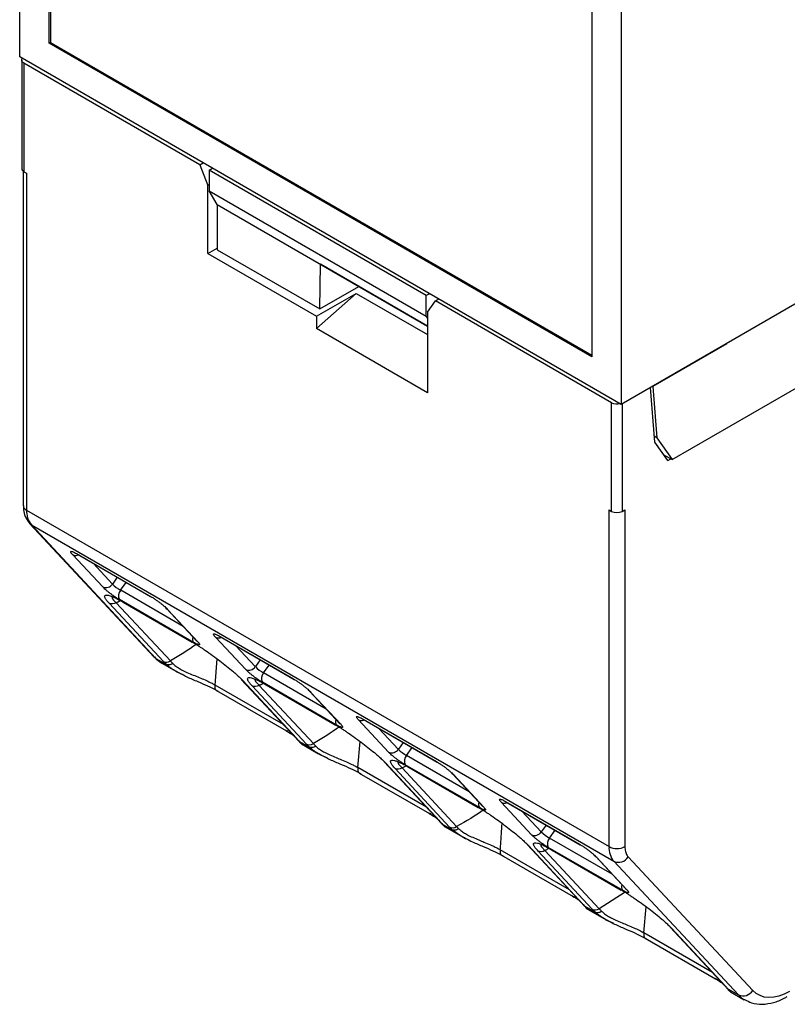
# Model space of a CAD drawing. Header units: millimetres. Extents: x 3 to 274, y 6 to 213.
# Tile 18 of 32: x 214 to 224, y 133 to 146. Entities that reach past the tile are written whole.
import ezdxf

# ---------------------------------------------------------------- set-up
doc = ezdxf.new("R2010")
doc.units = ezdxf.units.MM

msp = doc.modelspace()

# ---------------------------------------------------------------- linework, layer by layer
for p, q in [((214.0736, 145.724), (214.0736, 164.3412)), ((214.466, 145.9058), (214.466, 163.7063)), ((214.4837, 163.6961), (214.4837, 145.916)), ((222.1063, 159.704), (222.1063, 141.0868)), ((221.7139, 159.5223), (221.7139, 141.7217)), ((214.4837, 145.916), (214.466, 145.9058)), ((221.7139, 141.7217), (214.466, 145.9058)), ((214.4837, 145.916), (221.7139, 141.7421)), ((222.1063, 141.0868), (214.0736, 145.724)), ((214.1009, 145.681), (214.1009, 144.2316)), ((214.1302, 145.6402), (214.1302, 144.1908)), ((216.4813, 144.2829), (214.1302, 145.6402)), ((216.4813, 144.2829), (216.5257, 144.3085)), ((216.4813, 144.2829), (216.5874, 144.0095)), ((214.1216, 144.1964), (214.1216, 139.7387)), ((214.1302, 144.1908), (214.1655, 144.1704)), ((214.1655, 144.1704), (214.1655, 139.6775)), ((216.605, 144.2114), (216.6494, 144.2371)), ((219.5042, 142.5378), (216.605, 144.2114)), ((216.605, 144.2114), (216.605, 143.9354)), ((222.788, 140.3513), (229.5097, 144.2317)), ((216.605, 144.0197), (216.5874, 144.0095)), ((216.5874, 143.0989), (216.5874, 144.0095)), ((216.605, 143.9354), (219.5042, 142.2618)), ((216.7111, 143.7517), (216.605, 143.9354)), ((216.7111, 143.7517), (219.5219, 142.1291)), ((216.7111, 143.7517), (216.7111, 143.1499)), ((216.5874, 143.0989), (216.7111, 143.1703)), ((216.5874, 143.0989), (218.0369, 142.2621)), ((216.7111, 143.1499), (218.08, 142.3597)), ((218.08, 142.3597), (218.0891, 142.9561)), ((219.5219, 142.129), (218.0891, 142.9561)), ((225.1292, 142.8319), (222.1063, 141.0868)), ((218.0369, 142.2621), (218.5673, 142.5682)), ((218.0369, 142.098), (218.5673, 142.5682)), ((218.08, 142.3597), (218.6011, 142.6605)), ((218.5673, 142.5682), (219.5219, 142.0172)), ((219.5485, 142.5634), (219.5042, 142.5378)), ((219.5042, 142.2618), (219.5042, 142.5378)), ((219.5219, 142.3155), (219.6279, 142.4664)), ((219.6723, 142.492), (219.6279, 142.4664)), ((221.9791, 141.1091), (219.6279, 142.4664)), ((219.5219, 142.3155), (219.5219, 141.2408)), ((218.0369, 142.2621), (218.0369, 142.098)), ((219.5042, 142.2618), (219.5219, 142.2312)), ((219.5219, 141.2408), (218.0369, 142.098)), ((223.517, 141.8949), (222.5304, 141.3253)), ((223.5115, 141.898), (223.517, 141.8949)), ((223.517, 141.8949), (223.517, 141.9012)), ((222.5538, 140.5835), (222.4961, 141.3118)), ((222.5304, 141.3253), (222.5249, 141.3285)), ((222.5304, 141.3253), (222.5846, 140.6406)), ((221.9791, 139.6597), (221.9791, 141.1091)), ((222.1205, 141.095), (222.1205, 139.6597)), ((222.5846, 140.6406), (222.5476, 140.662)), ((222.7273, 140.3367), (222.5538, 140.5835)), ((222.5846, 140.6406), (222.788, 140.3513)), ((222.6686, 140.4202), (222.788, 140.3513)), ((222.7273, 140.3367), (222.7703, 140.3615)), ((214.1655, 139.6775), (221.9437, 135.1873)), ((221.9437, 139.6801), (221.9791, 139.6597)), ((221.9437, 135.1873), (221.9437, 139.6801)), ((222.1205, 139.6597), (222.1558, 139.6801)), ((222.1558, 139.6801), (222.1558, 135.1873)), ((214.2067, 139.4983), (215.87, 137.7154)), ((214.2295, 139.4802), (222.0076, 134.99)), ((215.8928, 137.6973), (214.2295, 139.4802)), ((215.1828, 138.6507), (214.7807, 139.0818)), ((214.8322, 139.0964), (215.8222, 138.525)), ((214.8401, 139.0901), (215.8301, 138.5186)), ((215.3114, 138.6902), (215.0529, 138.9673)), ((215.3773, 138.78), (215.312, 138.6895)), ((215.4216, 138.6065), (215.497, 138.7109)), ((216.2577, 138.1238), (215.4227, 138.6059)), ((215.3614, 138.4402), (215.4166, 138.4704)), ((216.3953, 137.9106), (215.4053, 138.4821)), ((215.993, 137.6568), (215.2682, 138.4337)), ((216.0861, 137.6633), (215.3614, 138.4402)), ((215.4332, 138.4607), (215.4637, 138.4428)), ((215.449, 138.4521), (216.3712, 137.9197)), ((215.4569, 138.4458), (216.3791, 137.9134)), ((216.0383, 138.359), (216.4404, 137.928)), ((216.0535, 138.347), (216.4556, 137.9159)), ((217.092, 137.5486), (216.6899, 137.9796)), ((216.7414, 137.9943), (217.7314, 137.4228)), ((216.7493, 137.988), (217.7393, 137.4165)), ((217.2206, 137.588), (216.9621, 137.8651)), ((215.8928, 137.6973), (216.0333, 137.6162)), ((216.6823, 137.3421), (216.712, 137.6902)), ((215.9721, 137.634), (216.1568, 137.5274)), ((217.2865, 137.6778), (217.2212, 137.5874)), ((217.3308, 137.5043), (217.4062, 137.6088)), ((216.1655, 137.5226), (216.2384, 137.4861)), ((216.2735, 137.4703), (216.238, 137.487)), ((217.0333, 137.418), (217.7581, 136.6411)), ((218.1669, 137.0217), (217.3319, 137.5037)), ((217.5964, 136.8144), (216.6823, 137.3421)), ((217.0485, 137.4059), (217.7733, 136.629)), ((217.9022, 136.5546), (217.1774, 137.3315)), ((217.2706, 137.338), (217.3258, 137.3683)), ((217.9953, 136.5612), (217.2706, 137.338)), ((218.3045, 136.8085), (217.3145, 137.38)), ((217.3426, 137.3584), (217.3729, 137.3407)), ((217.3582, 137.35), (218.2804, 136.8176)), ((217.3661, 137.3436), (218.2883, 136.8113)), ((216.6999, 137.2707), (217.6376, 136.7294)), ((217.9475, 137.2569), (218.3496, 136.8258)), ((217.9627, 137.2448), (218.3648, 136.8138)), ((218.6506, 136.8921), (219.6405, 136.3207)), ((219.0012, 136.4464), (218.599, 136.8775)), ((218.6585, 136.8858), (219.6485, 136.3143)), ((219.1298, 136.4859), (218.8713, 136.763)), ((217.7604, 136.6397), (217.7766, 136.6213)), ((217.7766, 136.6211), (217.7807, 136.6164)), ((217.8029, 136.5947), (217.9425, 136.5141)), ((217.8377, 136.557), (218.066, 136.4252)), ((218.5915, 136.2399), (218.6212, 136.588)), ((219.1957, 136.5757), (219.1304, 136.4852)), ((219.24, 136.4022), (219.3154, 136.5066)), ((218.0748, 136.4204), (218.1489, 136.3833)), ((218.1835, 136.3678), (218.1485, 136.3842)), ((220.0761, 135.9195), (219.2411, 136.4016)), ((219.5056, 135.7123), (218.5915, 136.2399)), ((218.9425, 136.3158), (219.6673, 135.5389)), ((218.9577, 136.3038), (219.6825, 135.5269)), ((219.1798, 136.2359), (219.235, 136.2661)), ((219.909, 135.4542), (219.1798, 136.2359)), ((220.2137, 135.7063), (219.2237, 136.2778)), ((219.2518, 136.2563), (219.2821, 136.2385)), ((219.2673, 136.2478), (220.1896, 135.7154)), ((219.2753, 136.2415), (220.1975, 135.7091)), ((218.6091, 136.1685), (219.5468, 135.6272)), ((219.8158, 135.4477), (219.0866, 136.2294)), ((219.8566, 136.1547), (220.2588, 135.7237)), ((219.8718, 136.1427), (220.274, 135.7116)), ((220.9104, 135.3443), (220.5082, 135.7753)), ((220.5598, 135.79), (221.5497, 135.2185)), ((220.5677, 135.7837), (221.5577, 135.2122)), ((221.039, 135.3837), (220.7805, 135.6608)), ((219.6696, 135.5375), (219.6858, 135.5191)), ((219.7121, 135.4925), (219.8506, 135.4125)), ((219.7469, 135.4548), (219.9729, 135.3244)), ((221.1049, 135.4735), (221.0396, 135.3831)), ((219.981, 135.3198), (220.0295, 135.2956)), ((221.1492, 135.3), (221.2246, 135.4045)), ((220.0759, 135.2738), (220.0287, 135.296)), ((220.8517, 135.2137), (221.5809, 134.432)), ((220.8669, 135.2016), (221.5961, 134.4199)), ((221.9853, 134.8174), (221.1503, 135.2994)), ((221.4148, 134.6101), (220.4923, 135.1426)), ((220.51, 135.0712), (221.4643, 134.5202)), ((221.7205, 134.3503), (220.9958, 135.1272)), ((221.0889, 135.1337), (221.1442, 135.164)), ((221.8137, 134.3569), (221.0889, 135.1337)), ((222.1229, 134.6042), (221.1329, 135.1757)), ((221.161, 135.1541), (221.1913, 135.1364)), ((221.1765, 135.1457), (222.0987, 134.6133)), ((221.1845, 135.1393), (222.1067, 134.607)), ((221.7658, 135.0526), (222.168, 134.6215)), ((221.781, 135.0405), (222.1832, 134.6095)), ((222.0076, 134.99), (223.671, 133.2071)), ((222.2006, 135.0492), (223.8639, 133.2663)), ((222.1574, 134.5776), (221.8137, 134.3569)), ((221.5835, 134.4303), (221.5963, 134.416)), ((221.6223, 134.3898), (221.7609, 134.3098)), ((221.6587, 134.3512), (221.8844, 134.2209)), ((222.4099, 134.0356), (222.4396, 134.3837)), ((221.8932, 134.2161), (221.9673, 134.179)), ((222.0018, 134.1635), (221.9668, 134.1799)), ((223.324, 133.5079), (222.4099, 134.0356)), ((222.7609, 134.1115), (223.4857, 133.3346)), ((222.7761, 134.0995), (223.5009, 133.3226)), ((222.4275, 133.9642), (223.3651, 133.4229)), ((223.4879, 133.3332), (223.5042, 133.3148)), ((223.5304, 133.2882), (223.671, 133.2071)), ((223.5653, 133.2505), (223.7502, 133.1438))]:
    msp.add_line(p, q)
at = {"flags": 128}
for points in [[(214.1302, 145.6402), (214.1177, 145.6489), (214.1085, 145.6589), (214.1028, 145.6697), (214.1009, 145.681), (214.1028, 145.6922), (214.1085, 145.7031), (214.1089, 145.7037)], [(214.2295, 139.4802), (214.2104, 139.4945), (214.2067, 139.4983)], [(216.4556, 137.9159), (216.4429, 137.9254), (216.4404, 137.928)], [(215.8928, 137.6973), (215.8738, 137.7116), (215.87, 137.7154)], [(215.8928, 137.6973), (215.9455, 137.6511), (215.9721, 137.634)], [(218.3648, 136.8138), (218.3521, 136.8233), (218.3496, 136.8258)], [(220.274, 135.7116), (220.2613, 135.7211), (220.2588, 135.7237)], [(222.1832, 134.6095), (222.1705, 134.619), (222.168, 134.6215)], [(223.7523, 133.1426), (223.7237, 133.1608), (223.671, 133.2071)]]:
    msp.add_lwpolyline(points, dxfattribs=at)
for centre, radius, start, end in [((214.1509, 144.2366), 0.0503, 185.6948, 245.62534), ((222.0501, 141.2467), 0.1549, 242.7014, 284.56553), ((214.1967, 139.7462), 0.0754, 185.6948, 245.62534), ((214.451, 139.661), 0.2859, 176.69647, 219.22198), ((222.0498, 139.7962), 0.1537, 242.60967, 297.39033), ((215.2242, 138.7451), 0.1031, 246.30237, 327.79974), ((215.705, 139.0942), 0.5641, 225.79983, 239.90715), ((215.5019, 138.5317), 0.1085, 136.85497, 207.16919), ((216.4637, 137.9548), 0.0814, 158.71708, 212.81436), ((217.1334, 137.6429), 0.1031, 246.30237, 327.79974), ((217.6142, 137.9921), 0.5641, 225.79983, 239.90715), ((217.4111, 137.4295), 0.1085, 136.85497, 207.16919), ((218.3729, 136.8526), 0.0814, 158.71708, 212.81436), ((219.0426, 136.5408), 0.1031, 246.30237, 327.79974), ((219.5234, 136.8899), 0.5641, 225.79983, 239.90715), ((219.3203, 136.3274), 0.1085, 136.85497, 207.16919), ((220.2821, 135.7505), 0.0814, 158.71708, 212.81436), ((220.9518, 135.4386), 0.1031, 246.30237, 327.79974), ((221.4326, 135.7878), 0.5641, 225.79983, 239.90715), ((221.2294, 135.2252), 0.1085, 136.85497, 207.16919), ((222.2291, 135.1708), 0.2859, 176.69647, 219.22198), ((222.0498, 135.392), 0.2306, 242.60967, 297.39033), ((222.0698, 135.1316), 0.1546, 246.30237, 327.79974), ((222.1913, 134.6483), 0.0814, 158.71708, 212.81436), ((223.7331, 133.3487), 0.1546, 246.30237, 327.79974)]:
    msp.add_arc(centre, radius, start, end)
for points, knots in [([(214.1228, 139.7391), (214.1237, 139.7121), (214.1258, 139.6516), (214.1541, 139.5632), (214.1958, 139.5134), (214.2169, 139.4882)], [0, 0, 0, 0, 0.2845045, 0.6379686, 1, 1, 1, 1]), ([(214.7807, 139.0818), (214.7771, 139.0856), (214.7701, 139.0934), (214.7625, 139.1033), (214.7532, 139.1178), (214.7537, 139.1269), (214.768, 139.1264), (214.7849, 139.1207), (214.8063, 139.111), (214.8236, 139.1013), (214.8322, 139.0964)], [0, 0, 0, 0, 0.0836964, 0.167181, 0.251537, 0.5158065, 0.643222, 0.771023, 0.8852764, 1, 1, 1, 1]), ([(214.8322, 139.0964), (214.8363, 139.0926), (214.8415, 139.0876), (214.8489, 139.0871), (214.8505, 139.087)], [0, 0, 0, 0, 0.7817413, 1, 1, 1, 1]), ([(215.4053, 138.4821), (215.3993, 138.4857), (215.3873, 138.4927), (215.3678, 138.5049), (215.3437, 138.5207), (215.3144, 138.5409), (215.2816, 138.5651), (215.2501, 138.5896), (215.2228, 138.6125), (215.1995, 138.6335), (215.1884, 138.6449), (215.1828, 138.6507)], [0, 0, 0, 0, 0.0795968, 0.1592228, 0.2401291, 0.3686016, 0.5000689, 0.6285428, 0.7600114, 0.8792821, 1, 1, 1, 1]), ([(215.2682, 138.4337), (215.2622, 138.4402), (215.2503, 138.4533), (215.2359, 138.4708), (215.2244, 138.4867), (215.2158, 138.5008), (215.2074, 138.519), (215.2063, 138.5365), (215.2231, 138.5453), (215.2561, 138.5419), (215.3003, 138.527), (215.3484, 138.5059), (215.3955, 138.4823), (215.4312, 138.4621), (215.449, 138.4521)], [0, 0, 0, 0, 0.04876053, 0.0976194, 0.14693457, 0.1970542, 0.24831009, 0.37282181, 0.49934578, 0.62601351, 0.751153, 0.83632525, 0.91870621, 1, 1, 1, 1]), ([(215.3127, 138.527), (215.3067, 138.522), (215.2977, 138.5145), (215.3239, 138.4787), (215.349, 138.4529), (215.3614, 138.4402)], [0, 0, 0, 0, 0.50387588, 0.75638388, 1, 1, 1, 1]), ([(215.8222, 138.525), (215.8282, 138.5214), (215.8403, 138.5143), (215.86, 138.5018), (215.8847, 138.4855), (215.9148, 138.4644), (215.9488, 138.439), (215.9816, 138.413), (216.0103, 138.3886), (216.0352, 138.3659), (216.0473, 138.3533), (216.0535, 138.347)], [0, 0, 0, 0, 0.0755037, 0.1513025, 0.2288341, 0.3535315, 0.4837095, 0.6135601, 0.7489187, 0.8732882, 1, 1, 1, 1]), ([(215.8222, 138.525), (215.8262, 138.5211), (215.8317, 138.516), (215.8395, 138.5155), (215.8414, 138.5154)], [0, 0, 0, 0, 0.7490687, 1, 1, 1, 1]), ([(216.0535, 138.347), (216.0443, 138.3531), (216.0325, 138.361), (216.0286, 138.3747), (216.0277, 138.3778)], [0, 0, 0, 0, 0.7710365, 1, 1, 1, 1]), ([(216.6899, 137.9796), (216.6863, 137.9835), (216.6793, 137.9913), (216.6716, 138.0012), (216.6624, 138.0157), (216.6629, 138.0248), (216.6772, 138.0243), (216.6941, 138.0186), (216.7155, 138.0088), (216.7327, 137.9991), (216.7414, 137.9943)], [0, 0, 0, 0, 0.0836964, 0.167181, 0.251537, 0.5158065, 0.643222, 0.771023, 0.8852764, 1, 1, 1, 1]), ([(216.7414, 137.9943), (216.7455, 137.9904), (216.7507, 137.9854), (216.7581, 137.985), (216.7597, 137.9848)], [0, 0, 0, 0, 0.7817412, 1, 1, 1, 1]), ([(216.4487, 137.8973), (216.4449, 137.8945), (216.3315, 137.8105), (216.2067, 137.7357), (216.0861, 137.6633)], [0, 0, 0, 0, 0.0334617, 1, 1, 1, 1]), ([(216.3712, 137.9197), (216.3822, 137.9133), (216.4043, 137.9004), (216.4395, 137.8788), (216.476, 137.8556), (216.5141, 137.8308), (216.5719, 137.7919), (216.6506, 137.7369), (216.7468, 137.6657), (216.8387, 137.5942), (216.9134, 137.5323), (216.9712, 137.4815), (217.0148, 137.4409), (217.0373, 137.4175), (217.0485, 137.4059)], [0, 0, 0, 0, 0.0486271, 0.0974145, 0.1467424, 0.1969789, 0.2484724, 0.3730695, 0.5001052, 0.6266099, 0.7515633, 0.8362858, 0.918557, 1, 1, 1, 1]), ([(216.4556, 137.9159), (216.4588, 137.9124), (216.4651, 137.9054), (216.4717, 137.8967), (216.4768, 137.8879), (216.4781, 137.8808), (216.4727, 137.8776), (216.4608, 137.8792), (216.4431, 137.8858), (216.4212, 137.8961), (216.404, 137.9058), (216.3953, 137.9106)], [0, 0, 0, 0, 0.0795968, 0.1592228, 0.2401291, 0.3686016, 0.5000689, 0.6285428, 0.7600114, 0.8792821, 1, 1, 1, 1]), ([(215.8728, 137.7185), (215.8935, 137.6943), (215.9246, 137.6581), (215.9679, 137.6402), (215.9823, 137.6342)], [0, 0, 0, 0, 0.666661, 1, 1, 1, 1]), ([(216.0333, 137.6162), (216.0259, 137.6234), (216.0112, 137.6376), (215.999, 137.6505), (215.993, 137.6568)], [0, 0, 0, 0, 0.50628619, 1, 1, 1, 1]), ([(216.1183, 137.6291), (216.1018, 137.618), (216.07, 137.6062), (216.0429, 137.6112), (216.0333, 137.6162)], [0, 0, 0, 0, 0.5714286, 1, 1, 1, 1]), ([(216.1573, 137.5283), (216.1366, 137.5401), (216.0879, 137.5681), (216.0532, 137.5987), (216.0333, 137.6162)], [0, 0, 0, 0, 0.4254571, 1, 1, 1, 1]), ([(216.1183, 137.6291), (216.1242, 137.6234), (216.1362, 137.612), (216.1579, 137.5952), (216.1819, 137.5786), (216.208, 137.5624), (216.2486, 137.5394), (216.3094, 137.5101), (216.4157, 137.4648), (216.524, 137.4224), (216.6048, 137.3844), (216.6421, 137.3655), (216.6633, 137.3537), (216.6762, 137.3458), (216.6823, 137.3421)], [0, 0, 0, 0, 0.0489554, 0.0988149, 0.1491914, 0.1996764, 0.2498788, 0.3706556, 0.5040359, 0.7567377, 0.877683, 0.9204851, 0.9622782, 1, 1, 1, 1]), ([(217.3145, 137.38), (217.3085, 137.3835), (217.2965, 137.3906), (217.277, 137.4028), (217.2529, 137.4186), (217.2236, 137.4388), (217.1907, 137.4629), (217.1593, 137.4875), (217.132, 137.5103), (217.1087, 137.5313), (217.0976, 137.5428), (217.092, 137.5486)], [0, 0, 0, 0, 0.07959676, 0.1592228, 0.24012907, 0.3686016, 0.50006889, 0.62854276, 0.7600114, 0.87928211, 1, 1, 1, 1]), ([(216.238, 137.487), (216.2183, 137.4955), (216.1886, 137.5084), (216.1652, 137.5233), (216.1573, 137.5283)], [0, 0, 0, 0, 0.6641885, 1, 1, 1, 1]), ([(216.2384, 137.4861), (216.2611, 137.4745), (216.3288, 137.4398), (216.45, 137.3898), (216.5849, 137.3316), (216.6569, 137.2949), (216.692, 137.277)], [0, 0, 0, 0, 0.1496296, 0.4456173, 0.7296948, 1, 1, 1, 1]), ([(217.1774, 137.3315), (217.1714, 137.338), (217.1594, 137.3512), (217.1452, 137.3687), (217.1336, 137.3846), (217.125, 137.3987), (217.1167, 137.4168), (217.1157, 137.4344), (217.1324, 137.4432), (217.1654, 137.4399), (217.2096, 137.4249), (217.2576, 137.4038), (217.3047, 137.3802), (217.3404, 137.36), (217.3582, 137.35)], [0, 0, 0, 0, 0.0487398, 0.0976309, 0.1470346, 0.1973013, 0.2487638, 0.3736625, 0.5004474, 0.6269521, 0.7517593, 0.8365105, 0.918695, 1, 1, 1, 1]), ([(217.222, 137.4249), (217.216, 137.4199), (217.2069, 137.4124), (217.2331, 137.3766), (217.2582, 137.3507), (217.2706, 137.338)], [0, 0, 0, 0, 0.50406201, 0.75670856, 1, 1, 1, 1]), ([(217.7314, 137.4228), (217.7374, 137.4193), (217.7495, 137.4122), (217.7692, 137.3997), (217.7938, 137.3834), (217.824, 137.3623), (217.858, 137.3369), (217.8908, 137.3109), (217.9195, 137.2864), (217.9444, 137.2638), (217.9565, 137.2512), (217.9627, 137.2448)], [0, 0, 0, 0, 0.0755037, 0.1513025, 0.2288341, 0.3535315, 0.4837095, 0.6135601, 0.7489187, 0.8732882, 1, 1, 1, 1]), ([(217.7314, 137.4228), (217.7354, 137.419), (217.7409, 137.4138), (217.7487, 137.4134), (217.7506, 137.4133)], [0, 0, 0, 0, 0.7490687, 1, 1, 1, 1]), ([(216.6823, 137.3421), (216.6774, 137.3209), (216.6785, 137.301), (216.6918, 137.2734), (216.704, 137.2657), (216.719, 137.266)], [0, 0, 0, 0, 0.5, 0.5, 1, 1, 1, 1]), ([(217.9627, 137.2448), (217.9535, 137.2509), (217.9417, 137.2588), (217.9378, 137.2725), (217.9369, 137.2757)], [0, 0, 0, 0, 0.7710365, 1, 1, 1, 1]), ([(218.599, 136.8775), (218.5955, 136.8813), (218.5885, 136.8891), (218.5808, 136.899), (218.5716, 136.9135), (218.572, 136.9226), (218.5864, 136.9221), (218.6033, 136.9164), (218.6246, 136.9067), (218.6419, 136.897), (218.6506, 136.8921)], [0, 0, 0, 0, 0.0836964, 0.167181, 0.251537, 0.5158065, 0.643222, 0.771023, 0.8852764, 1, 1, 1, 1]), ([(218.6506, 136.8921), (218.6547, 136.8883), (218.6599, 136.8833), (218.6673, 136.8828), (218.6689, 136.8827)], [0, 0, 0, 0, 0.7817413, 1, 1, 1, 1]), ([(218.3579, 136.7951), (218.3541, 136.7923), (218.2407, 136.7083), (218.1159, 136.6335), (217.9953, 136.5612)], [0, 0, 0, 0, 0.0334617, 1, 1, 1, 1]), ([(218.2804, 136.8176), (218.2914, 136.8111), (218.3136, 136.7982), (218.3488, 136.7766), (218.3854, 136.7534), (218.4236, 136.7284), (218.4816, 136.6895), (218.5603, 136.6345), (218.6565, 136.5633), (218.7483, 136.4918), (218.8228, 136.43), (218.8805, 136.3793), (218.924, 136.3388), (218.9465, 136.3154), (218.9577, 136.3038)], [0, 0, 0, 0, 0.0486903, 0.0975593, 0.1469874, 0.1973422, 0.2489715, 0.3738362, 0.5007764, 0.627026, 0.751811, 0.8364383, 0.9186299, 1, 1, 1, 1]), ([(218.3648, 136.8138), (218.368, 136.8103), (218.3743, 136.8033), (218.3808, 136.7945), (218.386, 136.7858), (218.3873, 136.7786), (218.3819, 136.7754), (218.37, 136.777), (218.3522, 136.7836), (218.3304, 136.7939), (218.3132, 136.8036), (218.3045, 136.8085)], [0, 0, 0, 0, 0.0795968, 0.1592228, 0.2401291, 0.3686016, 0.5000689, 0.6285428, 0.7600114, 0.8792821, 1, 1, 1, 1]), ([(217.6566, 136.7247), (217.6492, 136.7253), (217.6381, 136.7262), (217.6317, 136.735), (217.6296, 136.738)], [0, 0, 0, 0, 0.6666667, 1, 1, 1, 1]), ([(217.6296, 136.7357), (217.6588, 136.7181), (217.7058, 136.6896), (217.732, 136.667), (217.7419, 136.6584)], [0, 0, 0, 0, 0.6205399, 1, 1, 1, 1]), ([(217.7508, 136.6522), (217.7526, 136.649), (217.7578, 136.6392), (217.7671, 136.6331), (217.7733, 136.629)], [0, 0, 0, 0, 0.3333333, 1, 1, 1, 1]), ([(217.7733, 136.629), (217.7788, 136.623), (217.7901, 136.6107), (217.7986, 136.6001), (217.8029, 136.5947)], [0, 0, 0, 0, 0.4937138, 1, 1, 1, 1]), ([(217.8029, 136.5947), (217.7963, 136.5993), (217.7857, 136.6068), (217.7794, 136.6179), (217.777, 136.6221)], [0, 0, 0, 0, 0.6246429, 1, 1, 1, 1]), ([(217.7899, 136.6057), (217.7925, 136.6026), (217.8018, 136.5916), (217.8032, 136.5921), (217.8042, 136.5925)], [0, 0, 0, 0, 0.2778581, 1, 1, 1, 1]), ([(217.8019, 136.5958), (217.8068, 136.5877), (217.8136, 136.5761), (217.8245, 136.5684), (217.8277, 136.5661)], [0, 0, 0, 0, 0.7055939, 1, 1, 1, 1]), ([(217.8029, 136.5947), (217.8068, 136.5898), (217.8148, 136.58), (217.8244, 136.5692), (217.8323, 136.5613), (217.8384, 136.5563), (217.8408, 136.5554), (217.842, 136.555)], [0, 0, 0, 0, 0.1947552, 0.3908251, 0.5895456, 0.7922003, 1, 1, 1, 1]), ([(217.9425, 136.5141), (217.9351, 136.5213), (217.9204, 136.5355), (217.9082, 136.5483), (217.9022, 136.5546)], [0, 0, 0, 0, 0.50628619, 1, 1, 1, 1]), ([(218.0275, 136.5269), (218.011, 136.5158), (217.9792, 136.504), (217.9521, 136.5091), (217.9425, 136.5141)], [0, 0, 0, 0, 0.5714286, 1, 1, 1, 1]), ([(218.0666, 136.4261), (218.0458, 136.438), (217.9971, 136.4659), (217.9624, 136.4965), (217.9425, 136.5141)], [0, 0, 0, 0, 0.4254152, 1, 1, 1, 1]), ([(218.0275, 136.5269), (218.0334, 136.5213), (218.0454, 136.5098), (218.0671, 136.493), (218.0912, 136.4764), (218.1173, 136.4602), (218.158, 136.4372), (218.2188, 136.4079), (218.2958, 136.3749), (218.3776, 136.3423), (218.4542, 136.3103), (218.5194, 136.2797), (218.5631, 136.2568), (218.5838, 136.2446), (218.5915, 136.2399)], [0, 0, 0, 0, 0.0489107, 0.0987563, 0.1491544, 0.1996997, 0.2500025, 0.3707513, 0.5039505, 0.616797, 0.7569436, 0.8740359, 0.9526074, 1, 1, 1, 1]), ([(218.1485, 136.3842), (218.1284, 136.3929), (218.0983, 136.406), (218.0745, 136.4211), (218.0666, 136.4261)], [0, 0, 0, 0, 0.667078, 1, 1, 1, 1]), ([(218.1489, 136.3833), (218.1713, 136.3719), (218.2385, 136.3374), (218.3593, 136.2876), (218.4941, 136.2295), (218.5661, 136.1928), (218.6012, 136.1749)], [0, 0, 0, 0, 0.1475737, 0.4441592, 0.7289087, 1, 1, 1, 1]), ([(219.2237, 136.2778), (219.2177, 136.2814), (219.2057, 136.2884), (219.1862, 136.3006), (219.1621, 136.3164), (219.1328, 136.3366), (219.0999, 136.3608), (219.0685, 136.3853), (219.0412, 136.4082), (219.0179, 136.4292), (219.0068, 136.4406), (219.0012, 136.4464)], [0, 0, 0, 0, 0.0795968, 0.1592228, 0.2401291, 0.3686016, 0.5000689, 0.6285428, 0.7600114, 0.8792821, 1, 1, 1, 1]), ([(218.5915, 136.2399), (218.5866, 136.2187), (218.5876, 136.1989), (218.6009, 136.1713), (218.6132, 136.1636), (218.6282, 136.1638)], [0, 0, 0, 0, 0.5, 0.5, 1, 1, 1, 1]), ([(219.0866, 136.2294), (219.0806, 136.2359), (219.0686, 136.249), (219.0543, 136.2665), (219.0428, 136.2824), (219.0342, 136.2965), (219.0259, 136.3147), (219.0248, 136.3322), (219.0416, 136.3411), (219.0746, 136.3377), (219.1188, 136.3228), (219.1668, 136.3016), (219.2139, 136.278), (219.2496, 136.2578), (219.2673, 136.2478)], [0, 0, 0, 0, 0.04873983, 0.09763093, 0.14703473, 0.1973016, 0.24876429, 0.37366347, 0.50044861, 0.62695302, 0.75175995, 0.83651063, 0.91869494, 1, 1, 1, 1]), ([(219.1312, 136.3228), (219.1252, 136.3178), (219.1161, 136.3102), (219.1423, 136.2744), (219.1674, 136.2486), (219.1798, 136.2359)], [0, 0, 0, 0, 0.5040619, 0.7567088, 1, 1, 1, 1]), ([(219.6405, 136.3207), (219.6466, 136.3171), (219.6587, 136.31), (219.6784, 136.2975), (219.703, 136.2812), (219.7332, 136.2601), (219.7672, 136.2347), (219.8, 136.2087), (219.8287, 136.1843), (219.8535, 136.1616), (219.8657, 136.149), (219.8718, 136.1427)], [0, 0, 0, 0, 0.07550366, 0.15130247, 0.22883409, 0.35353148, 0.48370952, 0.6135601, 0.74891868, 0.87328816, 1, 1, 1, 1]), ([(219.6405, 136.3207), (219.6446, 136.3168), (219.6501, 136.3117), (219.6578, 136.3112), (219.6598, 136.3111)], [0, 0, 0, 0, 0.7490687, 1, 1, 1, 1]), ([(219.8718, 136.1427), (219.8627, 136.1488), (219.8509, 136.1567), (219.847, 136.1704), (219.8461, 136.1735)], [0, 0, 0, 0, 0.7710365, 1, 1, 1, 1]), ([(220.1896, 135.7154), (220.2006, 135.709), (220.2227, 135.6961), (220.2578, 135.6745), (220.2944, 135.6513), (220.3325, 135.6265), (220.3903, 135.5876), (220.4689, 135.5326), (220.5652, 135.4614), (220.6571, 135.3899), (220.7318, 135.328), (220.7896, 135.2772), (220.8332, 135.2366), (220.8557, 135.2132), (220.8669, 135.2016)], [0, 0, 0, 0, 0.0486271, 0.0974145, 0.1467423, 0.1969786, 0.2484717, 0.3730685, 0.5001036, 0.6266083, 0.7515624, 0.8362854, 0.9185569, 1, 1, 1, 1]), ([(220.274, 135.7116), (220.2771, 135.7081), (220.2835, 135.7011), (220.29, 135.6924), (220.2952, 135.6836), (220.2965, 135.6765), (220.291, 135.6733), (220.2791, 135.6749), (220.2614, 135.6815), (220.2396, 135.6918), (220.2224, 135.7015), (220.2137, 135.7063)], [0, 0, 0, 0, 0.0795968, 0.1592228, 0.2401291, 0.3686016, 0.5000689, 0.6285428, 0.7600114, 0.8792821, 1, 1, 1, 1]), ([(220.5082, 135.7753), (220.5047, 135.7792), (220.4977, 135.787), (220.49, 135.7968), (220.4808, 135.8114), (220.4812, 135.8205), (220.4956, 135.82), (220.5125, 135.8143), (220.5338, 135.8045), (220.5511, 135.7948), (220.5598, 135.79)], [0, 0, 0, 0, 0.0836964, 0.167181, 0.251537, 0.5158065, 0.643222, 0.771023, 0.8852764, 1, 1, 1, 1]), ([(220.5598, 135.79), (220.5638, 135.7861), (220.569, 135.7811), (220.5765, 135.7807), (220.5781, 135.7805)], [0, 0, 0, 0, 0.7817413, 1, 1, 1, 1]), ([(219.5658, 135.6225), (219.5584, 135.6231), (219.5473, 135.624), (219.5409, 135.6329), (219.5388, 135.6358)], [0, 0, 0, 0, 0.6666667, 1, 1, 1, 1]), ([(219.5388, 135.6336), (219.568, 135.6159), (219.6151, 135.5874), (219.6412, 135.5648), (219.6512, 135.5562)], [0, 0, 0, 0, 0.6200062, 1, 1, 1, 1]), ([(220.2773, 135.6844), (220.2762, 135.6836), (220.1647, 135.5978), (220.0362, 135.5257), (219.909, 135.4542)], [0, 0, 0, 0, 0.00998919, 1, 1, 1, 1]), ([(219.66, 135.55), (219.6618, 135.5468), (219.667, 135.5371), (219.6763, 135.531), (219.6825, 135.5269)], [0, 0, 0, 0, 0.3333333, 1, 1, 1, 1]), ([(219.6825, 135.5269), (219.688, 135.5208), (219.6993, 135.5085), (219.7078, 135.4979), (219.7121, 135.4925)], [0, 0, 0, 0, 0.4937138, 1, 1, 1, 1]), ([(219.7121, 135.4925), (219.7054, 135.4972), (219.6949, 135.5046), (219.6886, 135.5158), (219.6862, 135.52)], [0, 0, 0, 0, 0.624641, 1, 1, 1, 1]), ([(219.6991, 135.5036), (219.7016, 135.5005), (219.711, 135.4894), (219.7124, 135.4899), (219.7134, 135.4903)], [0, 0, 0, 0, 0.2778692, 1, 1, 1, 1]), ([(219.7111, 135.4937), (219.716, 135.4855), (219.7229, 135.4739), (219.7337, 135.4662), (219.7369, 135.4639)], [0, 0, 0, 0, 0.7046554, 1, 1, 1, 1]), ([(219.7121, 135.4925), (219.716, 135.4876), (219.7239, 135.4779), (219.7336, 135.4671), (219.7415, 135.4592), (219.7476, 135.4541), (219.75, 135.4532), (219.7512, 135.4528)], [0, 0, 0, 0, 0.1949246, 0.3910818, 0.5898041, 0.7923733, 1, 1, 1, 1]), ([(219.8506, 135.4125), (219.8443, 135.4187), (219.8317, 135.431), (219.8211, 135.4422), (219.8158, 135.4477)], [0, 0, 0, 0, 0.5061249, 1, 1, 1, 1]), ([(220.4923, 135.1426), (220.4939, 135.1665), (220.5016, 135.2844), (220.5098, 135.4021), (220.5163, 135.496)], [0, 0, 0, 0, 0.2022017, 1, 1, 1, 1]), ([(219.9367, 135.4251), (219.9201, 135.414), (219.8879, 135.4021), (219.8604, 135.4074), (219.8506, 135.4125)], [0, 0, 0, 0, 0.5714286, 1, 1, 1, 1]), ([(219.9734, 135.3253), (219.9527, 135.3372), (219.9043, 135.365), (219.8702, 135.3952), (219.8506, 135.4125)], [0, 0, 0, 0, 0.428167, 1, 1, 1, 1]), ([(219.9367, 135.4251), (219.9426, 135.4196), (219.9544, 135.4084), (219.9759, 135.392), (219.9995, 135.3757), (220.025, 135.36), (220.065, 135.3376), (220.1249, 135.309), (220.2003, 135.2766), (220.2811, 135.2447), (220.3556, 135.2136), (220.4194, 135.1836), (220.4627, 135.1607), (220.4838, 135.1478), (220.4923, 135.1426)], [0, 0, 0, 0, 0.0493066, 0.0994341, 0.14986, 0.2000515, 0.249514, 0.3708841, 0.5042645, 0.6149556, 0.757193, 0.8684475, 0.9473068, 1, 1, 1, 1]), ([(220.0287, 135.296), (220.0176, 135.3009), (219.997, 135.31), (219.9808, 135.3205), (219.9734, 135.3253)], [0, 0, 0, 0, 0.5425287, 1, 1, 1, 1]), ([(221.1329, 135.1757), (221.1269, 135.1792), (221.1149, 135.1863), (221.0954, 135.1985), (221.0713, 135.2143), (221.042, 135.2345), (221.0091, 135.2586), (220.9777, 135.2832), (220.9504, 135.306), (220.9271, 135.327), (220.916, 135.3385), (220.9104, 135.3443)], [0, 0, 0, 0, 0.0795968, 0.1592228, 0.2401291, 0.3686016, 0.5000689, 0.6285428, 0.7600114, 0.8792821, 1, 1, 1, 1]), ([(220.0295, 135.2956), (220.0597, 135.2801), (220.1341, 135.2418), (220.2621, 135.1886), (220.3958, 135.1317), (220.4672, 135.0953), (220.502, 135.0776)], [0, 0, 0, 0, 0.1920744, 0.4732861, 0.7432813, 1, 1, 1, 1]), ([(220.9958, 135.1272), (220.9898, 135.1337), (220.9778, 135.1469), (220.9635, 135.1644), (220.952, 135.1803), (220.9434, 135.1944), (220.9351, 135.2125), (220.934, 135.2301), (220.9508, 135.2389), (220.9838, 135.2355), (221.028, 135.2206), (221.076, 135.1995), (221.1231, 135.1759), (221.1588, 135.1557), (221.1765, 135.1457)], [0, 0, 0, 0, 0.0487398, 0.097631, 0.1470349, 0.1973019, 0.2487648, 0.3736644, 0.5004497, 0.6269539, 0.7517605, 0.8365108, 0.9186949, 1, 1, 1, 1]), ([(221.0404, 135.2206), (221.0344, 135.2156), (221.0253, 135.2081), (221.0515, 135.1723), (221.0766, 135.1464), (221.0889, 135.1337)], [0, 0, 0, 0, 0.5040618, 0.756709, 1, 1, 1, 1]), ([(221.5497, 135.2185), (221.5558, 135.215), (221.5678, 135.2079), (221.5876, 135.1954), (221.6122, 135.1791), (221.6424, 135.158), (221.6764, 135.1326), (221.7092, 135.1066), (221.7379, 135.0821), (221.7627, 135.0595), (221.7749, 135.0469), (221.781, 135.0405)], [0, 0, 0, 0, 0.0755037, 0.1513025, 0.2288341, 0.3535315, 0.4837095, 0.6135601, 0.7489187, 0.8732882, 1, 1, 1, 1]), ([(221.5497, 135.2185), (221.5538, 135.2147), (221.5593, 135.2095), (221.567, 135.2091), (221.569, 135.209)], [0, 0, 0, 0, 0.7490687, 1, 1, 1, 1]), ([(222.1558, 135.1873), (222.1562, 135.1756), (222.1568, 135.1526), (222.1624, 135.1215), (222.1714, 135.0937), (222.1839, 135.069), (222.195, 135.0558), (222.2006, 135.0492)], [0, 0, 0, 0, 0.2030766, 0.4015455, 0.5984545, 0.7969234, 1, 1, 1, 1]), ([(220.4923, 135.1426), (220.4875, 135.1214), (220.4885, 135.1016), (220.5018, 135.074), (220.514, 135.0663), (220.529, 135.0665)], [0, 0, 0, 0, 0.5, 0.5, 1, 1, 1, 1]), ([(221.781, 135.0405), (221.7719, 135.0466), (221.7601, 135.0545), (221.7562, 135.0682), (221.7553, 135.0714)], [0, 0, 0, 0, 0.7710365, 1, 1, 1, 1]), ([(221.4563, 134.5266), (221.4854, 134.5094), (221.525, 134.4859), (221.5468, 134.4673), (221.5526, 134.4623)], [0, 0, 0, 0, 0.7336322, 1, 1, 1, 1]), ([(221.4834, 134.5156), (221.476, 134.5161), (221.4649, 134.517), (221.4585, 134.5259), (221.4564, 134.5288)], [0, 0, 0, 0, 0.66666667, 1, 1, 1, 1]), ([(222.0987, 134.6133), (222.1098, 134.6068), (222.1319, 134.5939), (222.167, 134.5723), (222.2036, 134.5492), (222.2417, 134.5243), (222.2995, 134.4855), (222.3781, 134.4305), (222.4744, 134.3593), (222.5663, 134.2877), (222.641, 134.2258), (222.6988, 134.1751), (222.7424, 134.1345), (222.7649, 134.1111), (222.7761, 134.0995)], [0, 0, 0, 0, 0.0486271, 0.0974145, 0.1467424, 0.1969788, 0.2484721, 0.3730691, 0.5001046, 0.6266093, 0.751563, 0.8362856, 0.9185569, 1, 1, 1, 1]), ([(222.1832, 134.6095), (222.1863, 134.606), (222.1927, 134.599), (222.1992, 134.5902), (222.2044, 134.5815), (222.2057, 134.5743), (222.2002, 134.5711), (222.1883, 134.5727), (222.1706, 134.5793), (222.1488, 134.5896), (222.1315, 134.5993), (222.1229, 134.6042)], [0, 0, 0, 0, 0.0795968, 0.1592228, 0.2401291, 0.3686016, 0.5000689, 0.6285428, 0.7600114, 0.8792821, 1, 1, 1, 1]), ([(221.5737, 134.4431), (221.5754, 134.4398), (221.5806, 134.4301), (221.5899, 134.424), (221.5961, 134.4199)], [0, 0, 0, 0, 0.3331717, 1, 1, 1, 1]), ([(221.5961, 134.4199), (221.601, 134.4146), (221.6108, 134.4039), (221.6184, 134.3945), (221.6223, 134.3898)], [0, 0, 0, 0, 0.4938751, 1, 1, 1, 1]), ([(221.6223, 134.3898), (221.6157, 134.3944), (221.6052, 134.4017), (221.5991, 134.4127), (221.5968, 134.4167)], [0, 0, 0, 0, 0.6344181, 1, 1, 1, 1]), ([(221.6097, 134.4005), (221.6124, 134.3972), (221.6227, 134.3852), (221.6245, 134.3855), (221.6258, 134.3857)], [0, 0, 0, 0, 0.2693134, 1, 1, 1, 1]), ([(221.6223, 134.3898), (221.6264, 134.3848), (221.6346, 134.3749), (221.6446, 134.3639), (221.6528, 134.3558), (221.6593, 134.3505), (221.6619, 134.3495), (221.6632, 134.349)], [0, 0, 0, 0, 0.1951824, 0.3914458, 0.5901446, 0.7925843, 1, 1, 1, 1]), ([(221.6238, 134.3881), (221.6285, 134.3807), (221.6383, 134.3652), (221.6536, 134.355), (221.6616, 134.3497)], [0, 0, 0, 0, 0.4769023, 1, 1, 1, 1]), ([(221.7609, 134.3098), (221.7534, 134.317), (221.7388, 134.3312), (221.7266, 134.344), (221.7205, 134.3503)], [0, 0, 0, 0, 0.50628619, 1, 1, 1, 1]), ([(221.8459, 134.3226), (221.8294, 134.3115), (221.7976, 134.2997), (221.7705, 134.3048), (221.7609, 134.3098)], [0, 0, 0, 0, 0.5714286, 1, 1, 1, 1]), ([(221.8849, 134.2218), (221.8642, 134.2337), (221.8155, 134.2616), (221.7808, 134.2922), (221.7609, 134.3098)], [0, 0, 0, 0, 0.4254109, 1, 1, 1, 1]), ([(221.8459, 134.3226), (221.8518, 134.3169), (221.8637, 134.3055), (221.8855, 134.2887), (221.9095, 134.2721), (221.9357, 134.2559), (221.9763, 134.2329), (222.0372, 134.2036), (222.1142, 134.1706), (222.196, 134.138), (222.2726, 134.106), (222.3378, 134.0754), (222.3815, 134.0525), (222.4021, 134.0403), (222.4099, 134.0356)], [0, 0, 0, 0, 0.0489111, 0.0987568, 0.149155, 0.1997002, 0.2500027, 0.370751, 0.5039498, 0.6167957, 0.7569429, 0.8740343, 0.9526061, 1, 1, 1, 1]), ([(221.9668, 134.1799), (221.9468, 134.1886), (221.9167, 134.2017), (221.8929, 134.2168), (221.8849, 134.2218)], [0, 0, 0, 0, 0.6670367, 1, 1, 1, 1]), ([(221.9673, 134.179), (221.9896, 134.1676), (222.0569, 134.1331), (222.1776, 134.0833), (222.3125, 134.0252), (222.3844, 133.9885), (222.4195, 133.9706)], [0, 0, 0, 0, 0.1475915, 0.4441701, 0.7289142, 1, 1, 1, 1]), ([(222.4099, 134.0356), (222.405, 134.0144), (222.406, 133.9946), (222.4193, 133.967), (222.4316, 133.9593), (222.4466, 133.9595)], [0, 0, 0, 0, 0.5, 0.5, 1, 1, 1, 1]), ([(223.3842, 133.4182), (223.3768, 133.4188), (223.3657, 133.4197), (223.3593, 133.4286), (223.3572, 133.4315)], [0, 0, 0, 0, 0.6666667, 1, 1, 1, 1]), ([(223.3572, 133.4293), (223.3864, 133.4116), (223.4334, 133.3831), (223.4596, 133.3605), (223.4695, 133.3519)], [0, 0, 0, 0, 0.61999892, 1, 1, 1, 1]), ([(223.4784, 133.3457), (223.4801, 133.3425), (223.4854, 133.3328), (223.4947, 133.3267), (223.5009, 133.3226)], [0, 0, 0, 0, 0.3333333, 1, 1, 1, 1]), ([(223.5009, 133.3226), (223.5064, 133.3165), (223.5176, 133.3042), (223.5261, 133.2936), (223.5304, 133.2882)], [0, 0, 0, 0, 0.4937138, 1, 1, 1, 1]), ([(223.5304, 133.2882), (223.5238, 133.2929), (223.5132, 133.3003), (223.507, 133.3115), (223.5046, 133.3157)], [0, 0, 0, 0, 0.6246415, 1, 1, 1, 1]), ([(223.5174, 133.2993), (223.52, 133.2962), (223.5294, 133.2851), (223.5308, 133.2856), (223.5318, 133.286)], [0, 0, 0, 0, 0.2778743, 1, 1, 1, 1]), ([(223.5295, 133.2894), (223.5343, 133.2812), (223.5412, 133.2696), (223.5521, 133.2619), (223.5553, 133.2596)], [0, 0, 0, 0, 0.70465241, 1, 1, 1, 1]), ([(223.5304, 133.2882), (223.5344, 133.2833), (223.5423, 133.2736), (223.552, 133.2628), (223.5599, 133.2549), (223.566, 133.2498), (223.5684, 133.2489), (223.5696, 133.2485)], [0, 0, 0, 0, 0.1949246, 0.39108181, 0.5898041, 0.79237329, 1, 1, 1, 1]), ([(223.7548, 133.1467), (223.7853, 133.13), (223.8574, 133.0903), (223.9915, 133.0777), (224.138, 133.1011), (224.2506, 133.1415), (224.3109, 133.1797), (224.3249, 133.1886)], [0, 0, 0, 0, 0.1824527, 0.4319565, 0.6839791, 0.926556, 1, 1, 1, 1])]:
    msp.add_open_spline(points, degree=3, knots=knots)
for points in [[(214.7807, 139.0818), (214.7992, 139.0711), (214.8239, 139.0691), (214.8476, 139.0764)], [(215.3614, 138.4402), (215.331, 138.4215), (215.2937, 138.4189), (215.2682, 138.4337)], [(216.6899, 137.9796), (216.7084, 137.9689), (216.7331, 137.967), (216.7568, 137.9742)], [(215.993, 137.6568), (216.0185, 137.6421), (216.0557, 137.6447), (216.0861, 137.6633)], [(216.0861, 137.6633), (216.0946, 137.6534), (216.1053, 137.6421), (216.1183, 137.6291)], [(217.2706, 137.338), (217.2401, 137.3194), (217.2029, 137.3168), (217.1774, 137.3315)], [(218.599, 136.8775), (218.6176, 136.8668), (218.6423, 136.8648), (218.666, 136.8721)], [(217.9022, 136.5546), (217.9277, 136.5399), (217.9649, 136.5425), (217.9953, 136.5612)], [(217.9953, 136.5612), (218.0037, 136.5513), (218.0145, 136.5399), (218.0275, 136.5269)], [(219.1798, 136.2359), (219.1493, 136.2172), (219.1121, 136.2146), (219.0866, 136.2294)], [(220.5082, 135.7753), (220.5267, 135.7646), (220.5515, 135.7627), (220.5752, 135.7699)], [(219.8158, 135.4477), (219.8413, 135.433), (219.8786, 135.4356), (219.909, 135.4542)], [(219.909, 135.4542), (219.9164, 135.4457), (219.9256, 135.4361), (219.9367, 135.4251)], [(221.0889, 135.1337), (221.0585, 135.1151), (221.0213, 135.1125), (220.9958, 135.1272)], [(221.7205, 134.3503), (221.7461, 134.3356), (221.7833, 134.3382), (221.8137, 134.3569)], [(221.8137, 134.3569), (221.8221, 134.347), (221.8329, 134.3356), (221.8459, 134.3226)], [(224.3563, 133.2545), (224.1602, 133.1413), (223.9764, 133.1457), (223.8639, 133.2663)]]:
    msp.add_open_spline(points, degree=3)

doc.saveas('drawing.dxf')
